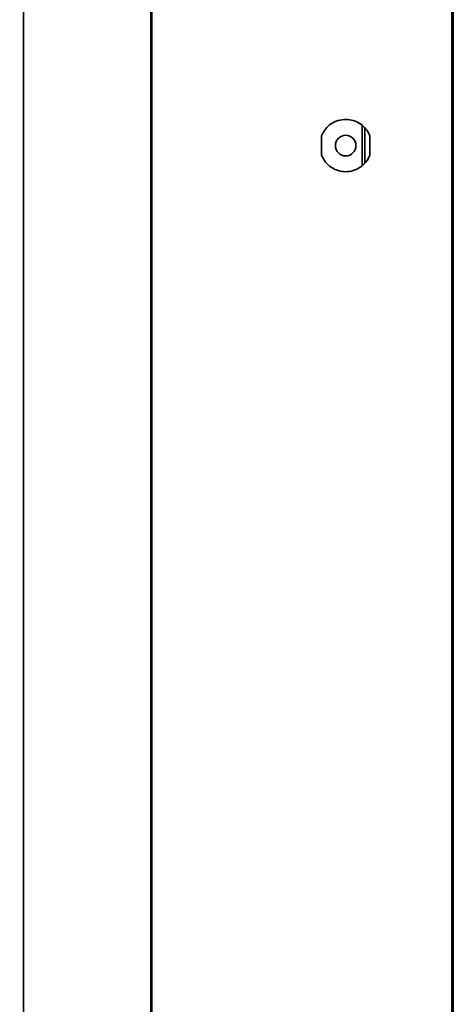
# Model space of a CAD drawing. Header units: millimetres. Extents: x 2 to 1120, y -2 to 861.
# Tile 117 of 226: x 718 to 737, y 402 to 443. Entities that reach past the tile are written whole.
import ezdxf

# ---------------------------------------------------------------- set-up
doc = ezdxf.new("R2010")
doc.units = ezdxf.units.MM
doc.header["$PDSIZE"] = -1
doc.styles.add('SLDTEXTSTYLE0', font='meiryo.ttc', dxfattribs={"width": 0.605})
doc.dimstyles.new('SLDDIMSTYLE2', dxfattribs={"dimtxt": 5.650301, "dimasz": 4.572, "dimexe": 0, "dimexo": 0.0625, "dimgap": 1.412575, "dimtad": 0, "dimtih": 1, "dimtoh": 1, "dimdec": 1, "dimlfac": 3, "dimrnd": 1e-09, "dimzin": 12, "dimdsep": 46, "dimtxsty": 'SLDTEXTSTYLE0', "dimsah": 1, "dimcen": 0.09, "dimadec": 0, "dimazin": 3, "dimtfac": 1, "dimtmove": 0, "dimatfit": 0, "dimfxl": 1, "dimfrac": 2, "dimtolj": 1, "dimtzin": 12, "dimarcsym": 0})

# ---------------------------------------------------------------- blocks, each defined once
blk = doc.blocks.new('*D39')
at = {"color": 0, "linetype": 'Continuous', "lineweight": -2}
for p, q in [((704.83, 436.384), (704.83, 476.767)), ((709.402, 476.767), (712.501, 476.767)), ((732.024, 476.767), (728.925, 476.767)), ((736.596, 463.914), (736.596, 476.767))]:
    blk.add_line(p, q, dxfattribs=at)
at = {"color": 0}
for points in [[(709.402, 477.529), (709.402, 476.005), (704.83, 476.767)], [(732.024, 476.005), (732.024, 477.529), (736.596, 476.767)]]:
    blk.add_solid(points, dxfattribs=at)
at = {"layer": 'Defpoints', "color": 0}
for p in [(704.83, 476.767), (736.596, 463.851), (704.83, 436.321)]:
    blk.add_point(p, dxfattribs=at)
at = {"color": 0, "lineweight": 18, "insert": (720.713, 485.267), "char_height": 5.6503, "attachment_point": 2, "style": 'SLDTEXTSTYLE0'}
blk.add_mtext('\\A1;95.3\\P(3.75)', dxfattribs=at)

msp = doc.modelspace()

# ---------------------------------------------------------------- linework, layer by layer
at = {"color": 7, "linetype": 'Continuous', "lineweight": 35}
for p, q in [((736.5463, 236.878), (736.5463, 463.8514)), ((736.5963, 463.8514), (736.5963, 236.878)), ((718.4963, 237.6237), (718.4963, 463.1257)), ((736.5297, 241.8814), (736.5297, 458.848)), ((723.8497, 243.455), (723.8497, 457.2949)), ((723.8963, 243.455), (723.8963, 457.2949)), ((732.763, 437.164), (732.763, 438.8321)), ((731.0463, 437.5781), (731.0463, 438.418)), ((732.863, 437.2547), (732.863, 438.7414)), ((733.0797, 438.418), (733.0797, 437.5781))]:
    msp.add_line(p, q, dxfattribs=at)
msp.add_circle((732.063, 437.998), 0.4333, dxfattribs=at)
for points in [[(731.0463, 438.418), (731.0962, 438.5144), (731.1958, 438.7071), (731.4436, 438.9253), (731.7385, 439.0661), (732.063, 439.114), (732.3875, 439.0661), (732.6824, 438.9253), (732.9302, 438.7071), (733.0299, 438.5144), (733.0797, 438.418)], [(733.0797, 438.418), (733.0299, 438.5144), (732.9302, 438.7071), (732.6824, 438.9253), (732.3875, 439.0661), (732.063, 439.114), (731.7385, 439.0661), (731.4436, 438.9253), (731.1958, 438.7071), (731.0962, 438.5144), (731.0463, 438.418)], [(733.0797, 437.5781), (733.0299, 437.4817), (732.9302, 437.289), (732.6824, 437.0708), (732.3875, 436.93), (732.063, 436.8821), (731.7385, 436.93), (731.4436, 437.0708), (731.1958, 437.289), (731.0962, 437.4817), (731.0463, 437.5781)], [(731.0463, 437.5781), (731.0962, 437.4817), (731.1958, 437.289), (731.4436, 437.0708), (731.7385, 436.93), (732.063, 436.8821), (732.3875, 436.93), (732.6824, 437.0708), (732.9302, 437.289), (733.0299, 437.4817), (733.0797, 437.5781)]]:
    msp.add_open_spline(points, degree=3, dxfattribs=at)

# ---------------------------------------------------------------- dimensions: what is measured, and where the dimension line sits
at = {"color": 7, "linetype": 'Continuous', "lineweight": 18}
dim = msp.add_linear_dim(base=(704.8297, 476.7674), p1=(736.5963, 463.8514), p2=(704.8297, 436.3214), text='<>\\P(3.75)', dimstyle='SLDDIMSTYLE2', dxfattribs=at)
dim.commit()
dim.dimension.update_dxf_attribs({"geometry": '*D39', "text_midpoint": (720.713, 476.7674), "dimtype": 160})

doc.saveas('drawing.dxf')
